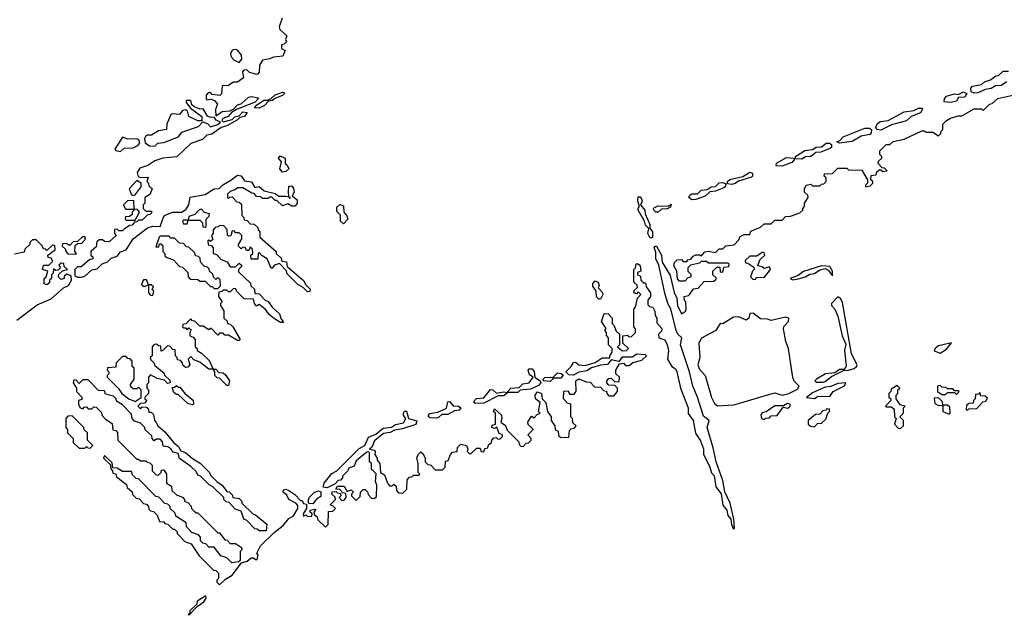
# Model space of a CAD drawing. Extents: x 2219101 to 2444320, y 201258 to 358766.
# Tile 184 of 256: x 2315383 to 2320862, y 303140 to 306456. Entities that reach past the tile are written whole.
import ezdxf

# ---------------------------------------------------------------- set-up
doc = ezdxf.new("R2010")
doc.units = 0

msp = doc.modelspace()

# ---------------------------------------------------------------- linework, layer by layer
at = {"layer": '0CON10XD'}
for points in [[(2316843.8, 306465), (2316827.5, 306415), (2316830.7, 306400.7), (2316870, 306365), (2316862.5, 306345), (2316867, 306333), (2316855, 306320), (2316840, 306315), (2316840, 306295), (2316860, 306285), (2316848.3, 306251.7), (2316795, 306247.5), (2316775, 306237.5), (2316735, 306230), (2316718.3, 306201.7), (2316716.4, 306163.6), (2316705, 306150), (2316662.5, 306162.5), (2316647, 306177), (2316630, 306175), (2316622.5, 306165), (2316628.3, 306131.7), (2316595, 306107.5), (2316573, 306107), (2316541.7, 306088.3), (2316515, 306090), (2316510, 306085), (2316507, 306043), (2316497, 306033), (2316455, 306040), (2316445, 306050), (2316431.7, 306048.3), (2316420, 306035), (2316420, 306015), (2316425, 306010), (2316447, 306013)], [(2316605, 306217.5), (2316620, 306235), (2316617.8, 306257.8), (2316595.5, 306285.5), (2316585, 306290), (2316565, 306285.6), (2316555.6, 306265), (2316559.1, 306249.1), (2316575, 306232), (2316605, 306217.5)], [(2320875, 306110), (2320845, 306090), (2320812.9, 306087.1), (2320788.1, 306071.9), (2320755, 306066.2), (2320715, 306048.1), (2320695, 306046), (2320676.7, 306055), (2320676.2, 306075), (2320684, 306086), (2320735.8, 306094.2), (2320750.8, 306109.2), (2320785, 306120), (2320815, 306142.5), (2320830, 306145), (2320855, 306170), (2320885, 306170)], [(2316447, 306013), (2316466.4, 306006.4), (2316483.3, 305985), (2316473.1, 305955), (2316475, 305920), (2316510, 305945), (2316552.5, 305947.5), (2316572.5, 305957.5), (2316595, 305982.5), (2316615, 305987.5), (2316656.4, 306023.6), (2316675, 306028.8), (2316710, 306020), (2316710, 306015), (2316693.6, 305996.4), (2316592.5, 305957.5), (2316561.7, 305938.3), (2316543.6, 305916.4), (2316513.6, 305906.4), (2316507.5, 305895), (2316515, 305887.5), (2316565, 305900), (2316580, 305915), (2316605, 305920), (2316625, 305943.3), (2316649.3, 305939.3), (2316635, 305916.7), (2316608.3, 305911.7), (2316595, 305897.5), (2316535.9, 305864.1), (2316503.8, 305856.2), (2316452.5, 305817.5), (2316425, 305813.3), (2316400.7, 305789.3), (2316335, 305766.7), (2316257, 305693), (2316180, 305685), (2316135, 305670), (2316095.8, 305644.2), (2316051.7, 305628.3), (2316036.7, 305605), (2316043, 305583), (2316055, 305576.7), (2316098.3, 305578.3), (2316090, 305555), (2316100, 305545), (2316101.7, 305531.7), (2316120, 305515), (2316108.3, 305481.7), (2316080, 305465), (2316080, 305435), (2316070, 305425), (2316070, 305405), (2316085, 305390), (2316115, 305390), (2316120, 305385), (2316108.3, 305371.7), (2316091.7, 305368.3), (2316065, 305340), (2316045, 305340), (2316035, 305330), (2316021.7, 305328.3), (2316008.3, 305311.7), (2315995, 305310), (2315965, 305290), (2315955, 305280), (2315935, 305280), (2315925, 305290), (2315911.7, 305288.3), (2315910, 305265), (2315920, 305255), (2315881.7, 305218.3), (2315855, 305220), (2315845, 305230), (2315825, 305230), (2315811.7, 305218.3), (2315808.3, 305191.7), (2315780, 305165), (2315780, 305145), (2315790, 305135), (2315790, 305125), (2315771.7, 305118.3), (2315725, 305080), (2315705, 305080), (2315690, 305065), (2315690.7, 305030.7), (2315705, 305022), (2315726.8, 305023.2), (2315745, 305028), (2315785, 305062.5), (2315815, 305068.8), (2315842.7, 305097.3), (2315872.2, 305107.8), (2315892.6, 305127.4), (2315925, 305140), (2315945, 305164.2), (2315975.8, 305174.2), (2316014.2, 305235.8), (2316093.8, 305296.2), (2316125, 305306.7), (2316165.8, 305304.2), (2316183, 305357), (2316193, 305367), (2316236, 305384), (2316285, 305384), (2316309.5, 305400.5), (2316324, 305425), (2316331.7, 305468.3), (2316415, 305482), (2316465, 305513.8), (2316493.3, 305516.7), (2316512.9, 305537.1), (2316558.1, 305561.9), (2316595, 305590.8), (2316615, 305586.2), (2316635, 305558), (2316673.6, 305553.6), (2316691.7, 305521.7), (2316715, 305526.7), (2316743, 305503), (2316805, 305488.8), (2316825, 305472.5), (2316863.3, 305473.3), (2316880, 305470), (2316885, 305462.5), (2316890, 305465), (2316880, 305470), (2316878.8, 305495), (2316881.7, 305528.3), (2316895, 305530), (2316907, 305517), (2316910, 305495), (2316900, 305475), (2316927, 305453), (2316927, 305433), (2316915, 305417.5), (2316898.3, 305418.3), (2316875, 305430), (2316845, 305420), (2316815, 305450), (2316805, 305450), (2316787, 305467), (2316773, 305467), (2316765, 305460), (2316735, 305460), (2316725, 305470), (2316701.7, 305471.7), (2316688.3, 305488.3), (2316675, 305490), (2316625, 305520), (2316595, 305520), (2316585, 305510), (2316555, 305500), (2316540, 305485), (2316540, 305465), (2316545, 305460), (2316551.7, 305468.3), (2316565, 305470), (2316591.7, 305441.7), (2316605, 305440), (2316618.3, 305428.3), (2316620, 305365), (2316630, 305355), (2316631.7, 305341.7), (2316648.3, 305338.3), (2316665, 305320), (2316688.3, 305318.3), (2316708.3, 305298.3), (2316710, 305285), (2316720, 305275), (2316720, 305245), (2316810, 305165), (2316810, 305155), (2316838.3, 305128.3), (2316841.7, 305111.7), (2316868.3, 305108.3), (2316871.7, 305081.7), (2316963, 305003), (2316975, 304980), (2317000, 304955), (2316998.3, 304941.7), (2316985, 304940), (2316960, 304965), (2316930.7, 304980.7), (2316871.7, 305041.7), (2316868.3, 305058.3), (2316828.3, 305098.3), (2316801.7, 305088.3), (2316788.3, 305071.7), (2316781.7, 305071.7), (2316760, 305125), (2316731.7, 305141.7), (2316715, 305160), (2316710, 305155), (2316708.3, 305121.7), (2316671.7, 305121.7), (2316670, 305145), (2316680, 305155), (2316678.3, 305178.3), (2316665, 305190), (2316658.3, 305171.7), (2316645, 305170), (2316638.3, 305188.3), (2316625, 305190), (2316615, 305180), (2316600, 305195), (2316600, 305205), (2316620, 305235), (2316620, 305255), (2316605, 305270), (2316585, 305270), (2316578.3, 305278.3), (2316565, 305280), (2316558.3, 305251.7), (2316545, 305250), (2316540, 305255), (2316538.3, 305288.3), (2316518.3, 305308.3), (2316495, 305310), (2316488.3, 305301.7), (2316471.7, 305298.3), (2316460, 305285), (2316460, 305265), (2316450, 305255), (2316458.3, 305231.7), (2316445, 305220), (2316435, 305230), (2316430, 305225), (2316431.7, 305201.7), (2316448.3, 305198.3), (2316460, 305185), (2316460, 305155), (2316478.3, 305148.3), (2316505, 305120), (2316538.3, 305108.3), (2316555, 305080), (2316585, 305080), (2316605, 305100), (2316618.3, 305088.3), (2316618.3, 305081.7), (2316600, 305065), (2316601.7, 305051.7), (2316668.3, 304988.3), (2316670, 304975), (2316690, 304955), (2316691.7, 304931.7), (2316715, 304930), (2316750, 304895), (2316766.7, 304886.7), (2316787.5, 304855), (2316828.3, 304818.3), (2316838.3, 304788.3), (2316850, 304775), (2316850, 304770), (2316835, 304770), (2316800.7, 304790.7), (2316773.6, 304813.6), (2316750, 304845), (2316715, 304870), (2316701.7, 304861.7), (2316690, 304875), (2316685, 304900), (2316631.7, 304901.7), (2316591.7, 304941.7), (2316585, 304960), (2316571.7, 304958.3), (2316555, 304940), (2316545, 304940), (2316535, 304950), (2316515, 304950), (2316508.3, 304941.7), (2316491.7, 304938.3), (2316490, 304915), (2316510, 304885), (2316500, 304875), (2316500, 304865), (2316520, 304835), (2316520, 304795), (2316538.3, 304778.3), (2316540, 304765), (2316555, 304760), (2316570, 304745), (2316610, 304675), (2316605, 304670), (2316595, 304670), (2316545, 304700), (2316525, 304700), (2316515, 304710), (2316495, 304710), (2316485, 304700), (2316448.3, 304738.3), (2316435, 304730), (2316405, 304750), (2316385, 304750), (2316358.3, 304778.3), (2316345, 304780), (2316335, 304790), (2316308.3, 304761.7), (2316291.7, 304758.3), (2316290, 304745), (2316295, 304740), (2316305, 304740), (2316315, 304730), (2316325, 304740), (2316338.3, 304728.3), (2316330, 304715), (2316330, 304695), (2316348.3, 304688.3), (2316360, 304675), (2316360, 304635), (2316370, 304625), (2316370, 304615), (2316395, 304600), (2316438.3, 304558.3), (2316460, 304510), (2316435, 304510), (2316385, 304550), (2316351.7, 304561.7), (2316335, 304580), (2316320, 304565), (2316330, 304535), (2316318.3, 304521.7), (2316305, 304520), (2316291.7, 304531.7), (2316290, 304545), (2316278.3, 304558.3), (2316261.7, 304561.7), (2316260, 304575), (2316250, 304585), (2316248.3, 304618.3), (2316235, 304620), (2316218.3, 304638.3), (2316205, 304640), (2316178.3, 304611.7), (2316170, 304610), (2316168.3, 304638.3), (2316155, 304640), (2316145, 304650), (2316131.7, 304648.3), (2316120, 304635), (2316120, 304585), (2316110, 304575), (2316113, 304563), (2316130, 304545), (2316135, 304530), (2316185, 304490), (2316190, 304475), (2316218.3, 304448.3), (2316220, 304435), (2316205, 304430), (2316188.3, 304448.3), (2316148.3, 304458.3), (2316111.7, 304478.3), (2316100, 304465), (2316100, 304435), (2316090, 304425), (2316090, 304405), (2316100, 304395), (2316100, 304375), (2316080, 304355), (2316080, 304345), (2316090, 304335), (2316078.3, 304321.7), (2316055, 304320), (2316040, 304305), (2316055, 304290), (2316065, 304300), (2316088.3, 304298.3), (2316100, 304285), (2316101.7, 304271.7), (2316115, 304270), (2316128.3, 304258.3), (2316132.5, 304225), (2316143, 304213), (2316152.5, 304195), (2316191.7, 304161.7), (2316240.7, 304100.7), (2316265, 304082.5), (2316280, 304055), (2316306.2, 304046.2), (2316345, 304012.5), (2316386.7, 303986.7), (2316440, 303935), (2316445, 303920), (2316480, 303885), (2316510, 303865), (2316535, 303830), (2316548.3, 303828.3), (2316568.3, 303808.3), (2316570, 303795), (2316605, 303790), (2316620, 303775), (2316620, 303765), (2316680, 303705), (2316695, 303700), (2316758.3, 303648.3), (2316755, 303610), (2316715, 303610), (2316705, 303620), (2316691.7, 303621.7), (2316645, 303670), (2316630, 303675), (2316615, 303720), (2316581.7, 303731.7), (2316548.3, 303768.3), (2316531.7, 303771.7), (2316520, 303785), (2316520, 303795), (2316456.4, 303856.4), (2316437, 303867), (2316390, 303915), (2316375, 303920), (2316365, 303940), (2316335, 303967.5), (2316273.3, 304013.3), (2316265, 304040), (2316237.5, 304047.5), (2316225, 304067.5), (2316207, 304077), (2316181.7, 304081.7), (2316177.5, 304105), (2316165, 304120), (2316145, 304120), (2316131.7, 304111.7), (2316120, 304125), (2316118.3, 304138.3), (2316081.7, 304171.7), (2316080, 304185), (2316055, 304210), (2316021.7, 304221.7), (2316010, 304235), (2316005, 304260), (2315955, 304312.5), (2315921.7, 304331.7), (2315920, 304345), (2315905, 304360), (2315861.7, 304371.7), (2315855, 304390), (2315821.7, 304391.7), (2315765, 304450), (2315735, 304450), (2315715, 304430), (2315698.3, 304448.3), (2315685, 304450), (2315680, 304435), (2315700, 304405), (2315700, 304385), (2315730, 304355), (2315728.3, 304341.7), (2315710, 304335), (2315710, 304315), (2315720, 304295)], [(2316715, 305964), (2316690, 305965), (2316700.7, 305979.3), (2316741.7, 306008.3), (2316761.7, 306008.3), (2316782.5, 306017.5), (2316805, 306037.5), (2316845, 306052.5), (2316855, 306050), (2316856.7, 306045), (2316845, 306033.8), (2316802.5, 306017.5), (2316790, 306005), (2316767.5, 306002.5), (2316745, 305977.5), (2316715, 305964)], [(2318848.3, 304998.3), (2318851.7, 304991.7), (2318865, 304990), (2318868.3, 304968.3), (2318892.5, 304935), (2318892.5, 304915), (2318877.5, 304895), (2318878.3, 304868.3), (2318888.3, 304858.3), (2318906.7, 304855), (2318916.7, 304833.3), (2318918.3, 304808.3), (2318927.5, 304795), (2318928.3, 304768.3), (2318955.8, 304735.8), (2318955, 304722.5), (2318937.5, 304705), (2318940, 304685), (2318973, 304673), (2318986.7, 304645), (2318992.5, 304615), (2318987.5, 304565), (2319012.5, 304525), (2319031.7, 304511.7), (2319040, 304495), (2319060, 304405), (2319103.3, 304295), (2319103, 304263), (2319131.2, 304225), (2319144.2, 304154.2), (2319171.7, 304111.7), (2319187.5, 304067.5), (2319188, 304035), (2319221.2, 303971.2), (2319232.3, 303932.3), (2319247, 303917), (2319257.5, 303855), (2319287, 303817), (2319295, 303752.5), (2319317.5, 303725), (2319323.3, 303695), (2319340, 303675), (2319343.3, 303645), (2319355, 303620), (2319360, 303625), (2319356.7, 303675), (2319336.2, 303763.8), (2319307.7, 303827.7), (2319295, 303890), (2319258.8, 303995), (2319242, 304072), (2319208.6, 304185), (2319220, 304225), (2319187.9, 304247.9), (2319155.6, 304355), (2319129.2, 304415), (2319110, 304495), (2319060, 304645), (2319067.5, 304685), (2319045.7, 304705.7), (2319035.6, 304725.6), (2319005.7, 304845.7), (2318990, 304875), (2318973.2, 304933.2), (2318939.2, 305089.2), (2318922.5, 305125), (2318922, 305162), (2318913.8, 305185), (2318920, 305195), (2318925.8, 305195.8), (2318953.8, 305145), (2318958.8, 305105), (2319001.7, 305031.7), (2319025, 304937.5), (2319038.8, 304905), (2319044, 304865), (2319065, 304817.5), (2319087.7, 304832.3), (2319092.5, 304845), (2319090, 304885), (2319083, 304893), (2319080, 304915), (2319105, 304920), (2319111.7, 304928.3), (2319131.7, 304958.3), (2319158.3, 304961.7), (2319191.7, 304998.3), (2319245, 305000), (2319258.3, 305011.7), (2319258.3, 305018.3), (2319240, 305035), (2319240, 305055), (2319261.7, 305078.3), (2319278.3, 305078.3), (2319281.7, 305051.7), (2319295, 305050), (2319301.7, 305078.3), (2319328.3, 305081.7), (2319330, 305095), (2319325, 305100), (2319215, 305100), (2319205, 305110), (2319175, 305110), (2319165, 305100), (2319115, 305090), (2319100, 305075), (2319100, 305055), (2319118.3, 305038.3), (2319118.3, 305021.7), (2319101.7, 305018.3), (2319085, 305000), (2319055, 305000), (2319043, 305013), (2319040, 305055), (2319022.5, 305085), (2319026.4, 305103.6), (2319041.7, 305118.3), (2319065, 305120), (2319075, 305110), (2319095, 305110), (2319101.7, 305118.3), (2319118.3, 305121.7), (2319130.7, 305139.3), (2319145, 305147.5), (2319167, 305147), (2319175, 305140), (2319195, 305162.5), (2319215, 305166.7), (2319255, 305160), (2319275, 305180), (2319295, 305180), (2319313, 305197), (2319358.3, 305201.7), (2319385, 305230), (2319391.7, 305248.3), (2319415, 305260), (2319445, 305260), (2319451.7, 305278.3), (2319505, 305300), (2319525, 305320), (2319565, 305320), (2319585, 305340), (2319625, 305340), (2319645, 305360), (2319671.7, 305361.7), (2319725, 305380), (2319740, 305395), (2319740, 305405), (2319750, 305415), (2319750, 305435), (2319770, 305465), (2319768.3, 305478.3), (2319750, 305495), (2319750, 305515), (2319760, 305535), (2319785, 305540), (2319795, 305530), (2319835, 305530), (2319845, 305540), (2319858.3, 305541.7), (2319870, 305555), (2319870, 305575), (2319860, 305585), (2319861.7, 305598.3), (2319905, 305600), (2319935, 305630), (2319985, 305630), (2319995, 305620), (2320068.3, 305618.3), (2320100, 305565), (2320100, 305545), (2320090, 305535), (2320090, 305525), (2320115, 305530), (2320130, 305545), (2320130, 305555), (2320120, 305565), (2320121.7, 305588.3), (2320148.3, 305591.7), (2320151.7, 305608.3), (2320165, 305620), (2320175, 305620), (2320185, 305610), (2320210, 305615), (2320195, 305630), (2320181.7, 305631.7), (2320160, 305655), (2320161.7, 305668.3), (2320180, 305685), (2320180, 305695), (2320170, 305705), (2320170, 305725), (2320205, 305760), (2320225, 305760), (2320243, 305777), (2320305, 305790), (2320403.6, 305836.4), (2320417, 305837), (2320425, 305830), (2320465, 305830), (2320495, 305810), (2320508.3, 305821.7), (2320510, 305835), (2320520, 305845), (2320520, 305875), (2320540, 305895), (2320563, 305907), (2320605, 305920), (2320625, 305920), (2320695, 305960), (2320735, 305960), (2320745, 305950), (2320780, 305985), (2320795, 305990), (2320825, 306017.5), (2320925, 306040)], [(2320565, 305994.3), (2320527.5, 305997.5), (2320528.8, 306015), (2320540.8, 306029.2), (2320585, 306043.3), (2320605, 306040), (2320635, 306053.3), (2320652.5, 306045), (2320642.5, 306025), (2320607.5, 306022.5), (2320595, 306001.2), (2320565, 305994.3)], [(2316135, 305751.2), (2316151.2, 305768.8), (2316185, 305771.2), (2316266.2, 305803.8), (2316285, 305830), (2316378.8, 305861.2), (2316402.5, 305887.5), (2316428, 305878), (2316445, 305860), (2316485, 305872.5), (2316500, 305885), (2316477, 305897), (2316465, 305912.5), (2316445, 305910.8), (2316428.7, 305918.7), (2316405, 305960), (2316385, 305957.5), (2316352.5, 305972.5), (2316342, 305982), (2316335.9, 306005.9), (2316310, 306005), (2316310, 305995), (2316333.6, 305963.6), (2316396.9, 305916.9), (2316397.5, 305892.5), (2316375, 305893.3), (2316325, 305917.5), (2316316.2, 305946.2), (2316305, 305953.3), (2316290, 305950), (2316271.7, 305928.3), (2316235, 305932.5), (2316225, 305927.5), (2316202.5, 305875), (2316200, 305845), (2316155, 305836.7), (2316117, 305813), (2316095, 305812.5), (2316082.5, 305805), (2316077.5, 305795), (2316080.7, 305770.7), (2316105, 305753.8), (2316135, 305751.2)], [(2320175, 305841.2), (2320153.9, 305843.9), (2320147.5, 305855), (2320153.9, 305876.1), (2320170.5, 305889.5), (2320216.4, 305893.6), (2320305, 305942.5), (2320359.3, 305950.7), (2320385, 305963.3), (2320402.5, 305962.5), (2320407, 305957), (2320395, 305936.7), (2320343.8, 305916.2), (2320317.1, 305892.9), (2320235, 305870), (2320175, 305841.2)], [(2319945, 305767.5), (2319930, 305775), (2319946.7, 305783.3), (2319965.8, 305804.2), (2320085, 305852), (2320111.2, 305851.2), (2320122.5, 305845), (2320121.2, 305825), (2320112.9, 305817.1), (2320065, 305806.7), (2320015, 305778), (2319985, 305774.2), (2319945, 305767.5)], [(2315945, 305722.5), (2315965, 305740), (2316015, 305742.5), (2316040, 305755), (2316051.7, 305768.3), (2316047, 305787), (2316035, 305792.5), (2315985, 305790), (2315955, 305802.5), (2315912.5, 305735), (2315917.5, 305727.5), (2315945, 305722.5)], [(2319735, 305678.8), (2319700.7, 305680.7), (2319700, 305695), (2319752.7, 305727.3), (2319795, 305733.3), (2319815, 305746.2), (2319845, 305748.8), (2319871.4, 305768.6), (2319888.8, 305768.8), (2319901.2, 305761.2), (2319900, 305745), (2319891.7, 305738.3), (2319841.2, 305718.8), (2319813.9, 305716.1), (2319785.6, 305694.4), (2319755, 305692), (2319735, 305678.8)], [(2316845, 305607.5), (2316831.2, 305625), (2316840, 305665), (2316822.5, 305685), (2316833, 305697), (2316860, 305685), (2316860, 305655), (2316872.5, 305645), (2316880, 305625), (2316865, 305610), (2316845, 305607.5)], [(2319625, 305641.2), (2319592.5, 305642.5), (2319593.9, 305656.1), (2319650.8, 305689.2), (2319690, 305685), (2319692.5, 305675), (2319679.7, 305660.3), (2319625, 305641.2)], [(2319345, 305538.8), (2319322.5, 305542.5), (2319322.5, 305555), (2319333.9, 305566.1), (2319407, 305583), (2319445, 305606.2), (2319460.7, 305600.7), (2319461.2, 305585), (2319455, 305578.8), (2319383, 305557), (2319365, 305543.8), (2319345, 305538.8)], [(2316015, 305477.5), (2316025, 305480), (2316060, 305525), (2316060, 305545), (2316035, 305560), (2315992.5, 305515), (2316003.6, 305483.6), (2316015, 305477.5)], [(2319122.7, 305452.7), (2319106.7, 305465), (2319112, 305478), (2319124, 305486), (2319155, 305486.7), (2319174.2, 305505.8), (2319209.3, 305510.7), (2319230, 305525), (2319255, 305527.5), (2319275, 305546.7), (2319295, 305548.8), (2319312.5, 305542.5), (2319308.8, 305525), (2319301.2, 305518.8), (2319255, 305501.2), (2319223.3, 305496.7), (2319196.8, 305473.2), (2319145, 305454.2), (2319122.7, 305452.7)], [(2316025, 305340), (2316050, 305385), (2316038.3, 305398.3), (2316020, 305400), (2316018.3, 305448.3), (2315983, 305447), (2315960, 305425), (2315970, 305405), (2315975, 305400), (2316020, 305400), (2316020, 305395), (2316010, 305385), (2316008.3, 305371.7), (2315995, 305360), (2315971.7, 305358.3), (2315970, 305345), (2315975, 305340), (2316025, 305340)], [(2317185, 305320), (2317167.5, 305335), (2317167.5, 305367.5), (2317148.3, 305388.3), (2317148.3, 305411.7), (2317165, 305427.5), (2317185, 305420), (2317187.5, 305385), (2317204, 305364), (2317208.8, 305345), (2317185, 305320)], [(2318895, 305240), (2318885, 305250), (2318879.2, 305265), (2318883.3, 305293.3), (2318865, 305312.5), (2318860, 305335), (2318824, 305395), (2318824.2, 305405.8), (2318832.5, 305415), (2318822.9, 305445), (2318825, 305470), (2318835, 305470), (2318841.7, 305461.7), (2318846.2, 305445), (2318837.5, 305425), (2318862, 305395), (2318864.1, 305374.1), (2318890, 305315), (2318890, 305295), (2318903.8, 305275), (2318905, 305242.5), (2318895, 305240)], [(2318935, 305383.3), (2318922.5, 305385), (2318912.5, 305395), (2318910, 305405), (2318915, 305410), (2318935, 305420), (2318991.7, 305418.3), (2319008.3, 305428.3), (2319005, 305412.5), (2318985, 305402.5), (2318955, 305400), (2318935, 305383.3)], [(2316415, 305300), (2316420, 305305), (2316420, 305345), (2316438.3, 305361.7), (2316440, 305375), (2316411.7, 305381.7), (2316395, 305400), (2316380, 305395), (2316358.3, 305371.7), (2316325, 305360), (2316320, 305340), (2316295, 305340), (2316290, 305335), (2316295, 305320), (2316315, 305320), (2316320, 305340), (2316385, 305340), (2316400, 305325), (2316401.7, 305301.7), (2316415, 305300)], [(2315367.5, 304782.5), (2315481.1, 304868.9), (2315558.1, 304901.9), (2315627, 304963), (2315655, 304976.2), (2315671.2, 305005), (2315670, 305030), (2315645, 305040), (2315631.7, 305028.3), (2315630, 305015), (2315615, 305010), (2315600, 305025), (2315601.7, 305038.3), (2315621.7, 305058.3), (2315650, 305065), (2315631.7, 305081.7), (2315628.3, 305098.3), (2315615, 305100), (2315601.7, 305088.3), (2315610, 305075), (2315598.3, 305061.7), (2315585, 305060), (2315571.7, 305068.3), (2315570, 305045), (2315560, 305035), (2315560, 305015), (2315550, 305005), (2315548.3, 304991.7), (2315535, 304980), (2315520, 304985), (2315520, 305015), (2315530, 305025), (2315540, 305055), (2315510, 305065), (2315515, 305090), (2315545, 305090), (2315568.3, 305111.7), (2315558.3, 305128.3), (2315541.7, 305131.7), (2315540, 305145), (2315580, 305175), (2315578.3, 305198.3), (2315565, 305200), (2315535, 305170), (2315528.3, 305178.3), (2315515, 305180), (2315510, 305195), (2315475, 305230), (2315455, 305230), (2315440, 305215), (2315440, 305205), (2315411.7, 305178.3), (2315408.3, 305161.7), (2315355, 305150)], [(2315695, 305150), (2315700, 305155), (2315690, 305165), (2315691.7, 305198.3), (2315705, 305210), (2315728.3, 305211.7), (2315748.3, 305231.7), (2315747.5, 305247.5), (2315733, 305247), (2315705, 305220), (2315681.7, 305218.3), (2315665, 305200), (2315655, 305200), (2315645, 305210), (2315621.7, 305208.3), (2315620, 305195), (2315638.3, 305178.3), (2315640, 305165), (2315651.7, 305151.7), (2315695, 305150)], [(2316485, 304960), (2316500, 304975), (2316498.3, 305008.3), (2316485, 305020), (2316475, 305010), (2316461.7, 305021.7), (2316458.3, 305038.3), (2316440, 305055), (2316438.3, 305068.3), (2316428.3, 305078.3), (2316411.7, 305081.7), (2316390, 305105), (2316388.3, 305128.3), (2316378.3, 305138.3), (2316361.7, 305141.7), (2316358.3, 305158.3), (2316325, 305190), (2316311.7, 305191.7), (2316295, 305210), (2316271.7, 305211.7), (2316245, 305240), (2316225, 305240), (2316215, 305250), (2316165, 305250), (2316160, 305245), (2316141.7, 305191.7), (2316158.3, 305191.7), (2316161.7, 305208.3), (2316168.3, 305208.3), (2316180, 305195), (2316180, 305165), (2316190, 305155), (2316191.7, 305141.7), (2316201.7, 305131.7), (2316238.3, 305118.3), (2316271.7, 305081.7), (2316288.3, 305078.3), (2316318.3, 305048.3), (2316320, 305025), (2316331.7, 305011.7), (2316375, 305010), (2316385, 305000), (2316415, 305000), (2316445, 304970), (2316455, 304970), (2316465, 304960), (2316485, 304960)], [(2319475, 305010), (2319485, 305020), (2319528.3, 305021.7), (2319560, 305065), (2319555, 305080), (2319525, 305070), (2319515, 305080), (2319490, 305085), (2319501.7, 305118.3), (2319530, 305145), (2319525, 305160), (2319515, 305160), (2319485, 305140), (2319445, 305140), (2319420, 305115), (2319421.7, 305101.7), (2319435, 305100), (2319468.3, 305078.3), (2319470, 305065), (2319460, 305055), (2319450, 305025), (2319461.7, 305011.7), (2319475, 305010)], [(2315720, 304295), (2315735, 304290), (2315741.7, 304298.3), (2315755, 304300), (2315765, 304290), (2315785, 304290), (2315795, 304300), (2315808.3, 304298.3), (2315838.3, 304268.3), (2315840, 304255), (2315861.7, 304231.7), (2315898.3, 304208.3), (2315901.7, 304171.7), (2315918.3, 304168.3), (2315927, 304157), (2315930, 304115), (2316035, 304010), (2316045, 304010), (2316055, 304000), (2316085, 304000), (2316091.7, 303991.7), (2316108.3, 303988.3), (2316120, 303975), (2316120, 303945), (2316145, 303920), (2316158.3, 303921.7), (2316170, 303935), (2316171.7, 303948.3), (2316185, 303950), (2316200, 303925), (2316200, 303875), (2316228.3, 303858.3), (2316230, 303835), (2316255, 303810), (2316288.3, 303798.3), (2316300, 303785), (2316300, 303775), (2316318.3, 303768.3), (2316338.3, 303748.3), (2316340, 303735), (2316351.7, 303721.7), (2316365, 303710), (2316375, 303710), (2316485, 303600), (2316495, 303600), (2316525, 303560), (2316538.3, 303558.3), (2316555, 303540), (2316585, 303540), (2316618.3, 303518.3), (2316620, 303505), (2316610, 303495), (2316610, 303445), (2316601.7, 303438.3), (2316563, 303433), (2316535, 303460), (2316501.7, 303471.7), (2316465, 303520), (2316435, 303520), (2316418.3, 303538.3), (2316401.7, 303541.7), (2316390, 303555), (2316390, 303575), (2316378.3, 303588.3), (2316341.7, 303601.7), (2316311.7, 303631.7), (2316310, 303655), (2316251.7, 303691.7), (2316248.3, 303708.3), (2316220, 303735), (2316220, 303745), (2316208.3, 303758.3), (2316191.7, 303761.7), (2316158.3, 303798.3), (2316141.7, 303801.7), (2316045, 303900), (2316031.7, 303901.7), (2316011.7, 303921.7), (2316005, 303940), (2315955, 303940), (2315925, 303960), (2315901.7, 303961.7), (2315898.3, 303988.3), (2315855, 304030), (2315850, 304015), (2315888.3, 303978.3), (2315890, 303955), (2315900, 303945), (2315901.7, 303931.7), (2315918.3, 303928.3), (2315921.7, 303911.7), (2315978.3, 303868.3), (2315981.7, 303851.7), (2316008.3, 303828.3), (2316011.7, 303811.7), (2316031.7, 303791.7), (2316048.3, 303788.3), (2316071.7, 303761.7), (2316088.3, 303758.3), (2316100, 303745), (2316101.7, 303731.7), (2316111.7, 303721.7), (2316128.3, 303718.3), (2316148.3, 303698.3), (2316161.7, 303661.7), (2316185, 303660), (2316191.7, 303651.7), (2316208.3, 303648.3), (2316235, 303620), (2316245, 303620), (2316260, 303605), (2316260, 303595), (2316301.7, 303551.7), (2316338.3, 303538.3), (2316381.7, 303471.7), (2316461.7, 303391.7), (2316475, 303390), (2316490, 303375), (2316490, 303345), (2316480, 303335), (2316480, 303325), (2316495, 303310), (2316528.8, 303341.2), (2316566, 303364), (2316617.5, 303432.5), (2316648.3, 303441.7), (2316670.7, 303459.3), (2316685, 303460), (2316695, 303450), (2316705, 303450), (2316710, 303475), (2316703.6, 303486.4), (2316724, 303526), (2316799.2, 303600.8), (2316849.5, 303640.5), (2316881.7, 303678.3), (2316906.7, 303693.3), (2316930, 303735), (2316931.7, 303751.7), (2316920, 303765), (2316880, 303785), (2316869.3, 303809.3), (2316850, 303825), (2316851.7, 303838.3), (2316865, 303842.5), (2316880, 303835), (2316915, 303812.5), (2316945, 303780), (2316955, 303780), (2316961.7, 303761.7), (2316978.3, 303758.3), (2316980, 303735), (2316960, 303705), (2316961.7, 303691.7), (2316975, 303700), (2316985, 303690), (2317008.3, 303691.7), (2317010, 303705), (2317000, 303715), (2317000, 303725), (2317025, 303730), (2317030, 303725), (2317020, 303715), (2317021.7, 303701.7), (2317038.3, 303688.3), (2317041.7, 303671.7), (2317085, 303630), (2317100, 303645), (2317101.7, 303718.3), (2317125, 303720), (2317140, 303735), (2317128.3, 303748.3), (2317110, 303755), (2317140, 303785), (2317138.3, 303798.3), (2317120, 303815), (2317121.7, 303828.3), (2317145, 303830), (2317151.7, 303821.7), (2317168.3, 303818.3), (2317170, 303805), (2317160, 303795), (2317175, 303780), (2317188.3, 303781.7), (2317200, 303795), (2317198.3, 303818.3), (2317181.7, 303821.7), (2317165, 303840), (2317141.7, 303841.7), (2317151.7, 303858.3), (2317188.3, 303858.3), (2317205, 303830), (2317228.3, 303838.3), (2317240, 303825), (2317230, 303815), (2317230, 303805), (2317255, 303780), (2317278.3, 303801.7), (2317280, 303825), (2317295, 303840), (2317305, 303840), (2317318.3, 303828.3), (2317321.7, 303811.7), (2317341.7, 303791.7), (2317355, 303790), (2317368.3, 303801.7), (2317370, 303865), (2317362.5, 303885), (2317367.5, 303927.5), (2317345, 303950), (2317340, 303955), (2317340, 303985), (2317330, 303995), (2317330, 304045), (2317325, 304050), (2317315, 304047.5), (2317255, 304000), (2317245, 303970), (2317215, 303960), (2317210, 303945), (2317180, 303915), (2317180, 303905), (2317168.3, 303891.7), (2317155, 303890), (2317138.3, 303871.7), (2317095, 303850), (2317072.5, 303852.5), (2317077.5, 303875), (2317120.7, 303929.3), (2317147.5, 303945), (2317272.3, 304067.7), (2317303.9, 304086.1), (2317325, 304132.5), (2317365, 304148.8), (2317405, 304181.2), (2317452.3, 304187.7), (2317475, 304202), (2317519.2, 304210.8), (2317532.5, 304235), (2317518.8, 304255), (2317518.8, 304265), (2317525, 304276.7), (2317535, 304276.7), (2317547.5, 304235), (2317592.5, 304222.5), (2317587.1, 304202.9), (2317512.7, 304177.3), (2317469.2, 304170.8), (2317445, 304157.5), (2317407.5, 304152.5), (2317358.3, 304111.7), (2317343.3, 304076.7), (2317330, 304065), (2317355, 304060), (2317361.7, 304051.7), (2317360, 304035), (2317372.5, 304015), (2317373, 304003), (2317387.5, 303985), (2317390, 303935), (2317412.5, 303922.5), (2317430, 303875), (2317441.7, 303861.7), (2317455, 303860), (2317465, 303870), (2317478.3, 303858.3), (2317480, 303835), (2317491.7, 303821.7), (2317515, 303820), (2317538.3, 303841.7), (2317540, 303895), (2317551.7, 303908.3), (2317565, 303910), (2317575, 303920), (2317605, 303920), (2317610, 303925), (2317600, 303935), (2317600, 303985), (2317592.5, 304015), (2317600, 304035), (2317615, 304050), (2317628.3, 304038.3), (2317640, 304015), (2317640, 303995), (2317655, 303980), (2317668.3, 303978.3), (2317695, 303950), (2317735, 303950), (2317750, 303965), (2317751.7, 303998.3), (2317768.3, 304001.7), (2317780, 304035), (2317791.7, 304048.3), (2317818.3, 304051.7), (2317820, 304075), (2317837.5, 304092.5), (2317870, 304085), (2317877.5, 304065), (2317872.5, 304052.5), (2317885, 304040), (2317895, 304040), (2317925, 304070), (2317945, 304070), (2317951.7, 304051.7), (2317965, 304050), (2317971.7, 304068.3), (2317988.3, 304071.7), (2317991.7, 304088.3), (2318008.3, 304101.7), (2318010, 304115), (2318021.7, 304128.3), (2318035, 304130), (2318041.7, 304121.7), (2318055, 304120), (2318070, 304135), (2318070, 304145), (2318051.7, 304151.7), (2318038.3, 304188.3), (2318025, 304180), (2318010, 304185), (2318011.7, 304198.3), (2318030, 304205), (2318030, 304265), (2318020, 304275), (2318025, 304290), (2318063.6, 304253.6), (2318066.7, 304235), (2318060, 304215), (2318086.4, 304196.4), (2318095, 304170), (2318160, 304105), (2318161.7, 304091.7), (2318171.7, 304081.7), (2318185, 304080), (2318201.7, 304098.3), (2318215, 304100), (2318230, 304115), (2318230, 304125), (2318210, 304145), (2318240, 304175), (2318211.7, 304201.7), (2318210, 304215), (2318231.7, 304248.3), (2318245, 304240), (2318261.7, 304258.3), (2318280, 304265), (2318270, 304275), (2318280, 304325), (2318252.5, 304345), (2318251.2, 304365), (2318265, 304383.3), (2318286.7, 304375), (2318290, 304345), (2318310, 304325), (2318320, 304275), (2318340, 304245), (2318340, 304225), (2318360, 304195), (2318363, 304173), (2318380, 304165), (2318381.7, 304141.7), (2318395, 304130), (2318438.3, 304131.7), (2318441.7, 304168.3), (2318451.7, 304178.3), (2318468.3, 304181.7), (2318480, 304195), (2318461.7, 304211.7), (2318460, 304235), (2318450, 304245), (2318450, 304315), (2318431.7, 304321.7), (2318410, 304345), (2318411.7, 304388.3), (2318435, 304390), (2318441.7, 304371.7), (2318468.3, 304371.7), (2318480, 304385), (2318477.5, 304445), (2318495, 304456.7), (2318535, 304440), (2318558.3, 304438.3), (2318581.7, 304411.7), (2318615, 304410), (2318631.7, 304391.7), (2318648.3, 304388.3), (2318650, 304375), (2318661.7, 304361.7), (2318688.3, 304361.7), (2318710, 304385), (2318710, 304405), (2318695, 304420), (2318661.7, 304421.7), (2318650, 304435), (2318650, 304445), (2318661.7, 304458.3), (2318675, 304460), (2318695, 304440), (2318718.3, 304441.7), (2318720, 304465), (2318700, 304485), (2318700, 304505), (2318720.7, 304539.3), (2318743, 304543), (2318755, 304530), (2318775, 304530), (2318795, 304547.5), (2318845, 304560), (2318870, 304585), (2318865, 304590), (2318815, 304593.3), (2318793.3, 304576.7), (2318735, 304577.5), (2318717.5, 304552.5), (2318675, 304562.5), (2318653.9, 304536.1), (2318615, 304533.3), (2318565, 304517.5), (2318539.5, 304500.5), (2318495, 304493.8), (2318465, 304476), (2318438.3, 304478.3), (2318422.5, 304495), (2318452.5, 304525), (2318465, 304547.5), (2318475, 304550), (2318493.6, 304533.6), (2318529.5, 304530.5), (2318585, 304546.7), (2318625, 304573.3), (2318667.5, 304572.5), (2318667.5, 304585), (2318680, 304605), (2318680, 304625), (2318660, 304645), (2318660, 304685), (2318648.3, 304698.3), (2318647.5, 304715), (2318640, 304725), (2318647, 304737), (2318620, 304775), (2318635, 304820), (2318658.3, 304818.3), (2318680, 304795), (2318680, 304765), (2318690, 304755), (2318701.7, 304721.7), (2318720, 304705), (2318720, 304645), (2318710, 304635), (2318735, 304612.5), (2318760, 304615), (2318770, 304625), (2318740, 304655), (2318740, 304695), (2318765, 304700), (2318771.7, 304691.7), (2318785, 304690), (2318810, 304715), (2318810, 304735), (2318800, 304745), (2318800, 304845), (2318810, 304855), (2318820, 304905), (2318840, 304925), (2318825, 304940), (2318815, 304930), (2318800, 304935), (2318801.7, 304948.3), (2318820, 304965), (2318818.3, 304978.3), (2318800, 304995), (2318800, 305065), (2318810, 305075), (2318813, 305097), (2318825, 305097.5), (2318835, 305087.5), (2318840, 305055), (2318821.7, 305048.3), (2318820, 305035), (2318838.3, 305028.3), (2318840, 305005), (2318848.3, 304998.3)], [(2319685, 305007.5), (2319715, 305013.8), (2319755.5, 305024.5), (2319780.3, 305039.7), (2319806.5, 305043.5), (2319835, 305063.8), (2319865, 305070), (2319882, 305062), (2319905, 305030), (2319906.4, 305056.4), (2319891.7, 305081.7), (2319843.9, 305086.1), (2319745, 305053.3), (2319715, 305032.5), (2319670, 305015), (2319685, 305007.5)], [(2316125, 304920), (2316130, 304945), (2316120, 304955), (2316128.3, 304968.3), (2316115, 304980), (2316100, 304980), (2316088.3, 305008.3), (2316071.7, 305008.3), (2316061.7, 304981.7), (2316075, 304970), (2316100, 304980), (2316100, 304935), (2316111.7, 304921.7), (2316125, 304920)], [(2318615, 304900), (2318605, 304900), (2318593, 304913), (2318590, 304945), (2318573, 304973), (2318573, 304987), (2318585, 305002.5), (2318602.5, 304995), (2318607.5, 304975), (2318602.5, 304962.5), (2318626.4, 304936.4), (2318627.5, 304925), (2318615, 304900)], [(2319853, 304437), (2319865, 304442.5), (2319900, 304470), (2319967.5, 304502.5), (2319995, 304504), (2320025.6, 304514.4), (2320040, 304525), (2320043.3, 304535), (2320010.8, 304595), (2319961.4, 304881.4), (2319951.4, 304901.4), (2319935, 304913.3), (2319900, 304875), (2319900.8, 304865), (2319919.5, 304845), (2319936.1, 304806.1), (2319958.9, 304695), (2319979.3, 304649.3), (2319973.3, 304615), (2319981.7, 304528.3), (2319972.5, 304507.5), (2319945, 304508), (2319919.3, 304490.7), (2319867.5, 304485), (2319817.5, 304455), (2319807.5, 304445), (2319815, 304437.5), (2319853, 304437)], [(2319266.2, 304306.2), (2319355, 304311.2), (2319365, 304313.8), (2319570, 304375), (2319585, 304378), (2319625, 304366.2), (2319662.5, 304375), (2319710.9, 304399.1), (2319720, 304415), (2319693.3, 304443.3), (2319685, 304463.3), (2319661.1, 304625), (2319646.2, 304665), (2319632.9, 304735), (2319635, 304747.1), (2319661.4, 304775), (2319663.3, 304795), (2319645, 304800), (2319565, 304781.2), (2319545, 304788.8), (2319505, 304790), (2319465, 304822.5), (2319445, 304820), (2319440, 304795), (2319426.2, 304783.8), (2319385, 304802), (2319355, 304800), (2319295, 304762.5), (2319280, 304765), (2319256.7, 304725), (2319177, 304683), (2319162, 304655), (2319168, 304575), (2319156.2, 304535), (2319165, 304510), (2319197.5, 304475), (2319231.9, 304351.9), (2319250, 304320), (2319266.2, 304306.2)], [(2320505, 304600), (2320539.3, 304620.7), (2320567.5, 304657.5), (2320495, 304640), (2320477.5, 304625), (2320471.7, 304611.7), (2320505, 304600)], [(2316025, 304330), (2316058.3, 304351.7), (2316060, 304395), (2316045, 304410), (2316035, 304400), (2316015, 304400), (2316001.7, 304411.7), (2316000, 304425), (2316020, 304455), (2316020, 304515), (2316010, 304525), (2316010, 304555), (2315998.3, 304568.3), (2315985, 304570), (2315975, 304580), (2315955, 304580), (2315920, 304545), (2315918.3, 304521.7), (2315871.7, 304518.3), (2315870, 304505), (2315880, 304495), (2315880, 304485), (2315870, 304475), (2315870, 304465), (2315933, 304403), (2315952.5, 304375), (2315990, 304345), (2316025, 304330)], [(2316545, 304420), (2316535, 304420), (2316495, 304460), (2316481.7, 304461.7), (2316470, 304475), (2316470, 304495), (2316460, 304510), (2316475, 304510), (2316491.7, 304491.7), (2316515, 304490), (2316528.3, 304478.3), (2316550, 304445), (2316545, 304420)], [(2318100, 304380), (2318100, 304385), (2318116.4, 304403.6), (2318162.5, 304407.5), (2318182, 304428), (2318217.5, 304435), (2318240, 304465), (2318219.3, 304479.3), (2318212.5, 304505), (2318218.3, 304511.7), (2318235, 304512.5), (2318246.4, 304496.4), (2318250, 304465), (2318280, 304445), (2318283.3, 304435), (2318270, 304420), (2318225, 304398.8), (2318167.5, 304392.5), (2318155, 304381.2), (2318100, 304380)], [(2318335, 304441.2), (2318297.5, 304445), (2318296.7, 304455), (2318305, 304463.3), (2318336.2, 304466.2), (2318348.3, 304461.7), (2318375, 304490), (2318397, 304487), (2318407, 304477), (2318395, 304460), (2318355, 304460), (2318335, 304441.2)], [(2316345, 304312.5), (2316318.8, 304318.8), (2316265, 304370), (2316255, 304370), (2316240.7, 304380.7), (2316231.7, 304408.3), (2316245, 304410), (2316255, 304420), (2316265, 304410), (2316275, 304410), (2316303.3, 304373.3), (2316348.3, 304338.3), (2316350, 304315), (2316345, 304312.5)], [(2317919.3, 304319.3), (2317910, 304325), (2317913.3, 304335), (2317925, 304346.7), (2317965, 304350), (2318002.5, 304397.5), (2318016.1, 304396.1), (2318037, 304377), (2318075, 304383.3), (2318100, 304380), (2318077.3, 304362.7), (2318045, 304362.5), (2317965, 304321.2), (2317919.3, 304319.3)], [(2319805, 304347.5), (2319815, 304352.5), (2319825, 304360), (2319891.7, 304358.3), (2319910, 304385), (2319973, 304417), (2319980, 304435), (2319935, 304430), (2319896, 304414), (2319865, 304410), (2319795, 304378), (2319761.7, 304351.7), (2319805, 304347.5)], [(2320285, 304180), (2320300, 304195), (2320300, 304225), (2320280, 304245), (2320300, 304265), (2320300, 304295), (2320310, 304305), (2320281.7, 304311.7), (2320260, 304345), (2320260, 304365), (2320270, 304375), (2320270, 304395), (2320280, 304405), (2320265, 304420), (2320231.7, 304398.3), (2320230, 304385), (2320220, 304375), (2320220, 304355), (2320230, 304345), (2320230, 304335), (2320200, 304305), (2320205, 304300), (2320235, 304300), (2320248.3, 304288.3), (2320250, 304245), (2320260, 304235), (2320250, 304205), (2320271.7, 304181.7), (2320285, 304180)], [(2320595, 304370), (2320610, 304385), (2320605, 304390), (2320585, 304390), (2320575, 304400), (2320545, 304400), (2320538.3, 304408.3), (2320515, 304410), (2320505, 304420), (2320490, 304415), (2320490, 304385), (2320515, 304370), (2320535, 304370), (2320545, 304380), (2320585, 304380), (2320595, 304370)], [(2317705, 304238), (2317668.8, 304238.8), (2317657.5, 304245), (2317657.5, 304255), (2317666.2, 304263.8), (2317710, 304270), (2317757.5, 304292.5), (2317765, 304327.5), (2317775, 304330), (2317795, 304306.7), (2317825, 304303.8), (2317837.5, 304295), (2317827.9, 304282.1), (2317802.5, 304277.5), (2317765, 304257.5), (2317732.3, 304257.7), (2317715, 304243.8), (2317705, 304238)], [(2320555, 304260), (2320560, 304265), (2320558.3, 304298.3), (2320545, 304310), (2320520, 304310), (2320518.3, 304328.3), (2320495, 304350), (2320471.7, 304348.3), (2320475, 304320), (2320495, 304307.5), (2320520, 304310), (2320520, 304275), (2320555, 304260)], [(2320655, 304280), (2320665, 304290), (2320708.3, 304291.7), (2320741.7, 304328.3), (2320758.3, 304331.7), (2320768.3, 304348.3), (2320755, 304360), (2320731.7, 304361.7), (2320725, 304380), (2320718.3, 304371.7), (2320701.7, 304368.3), (2320700, 304345), (2320690, 304335), (2320688.3, 304321.7), (2320665, 304320), (2320651.7, 304308.3), (2320650, 304285), (2320655, 304280)], [(2319525, 304230), (2319533, 304237), (2319555, 304240), (2319565, 304250), (2319598.3, 304251.7), (2319631.7, 304298.3), (2319657, 304293), (2319670, 304305), (2319670, 304315), (2319655, 304318.8), (2319633.3, 304306.7), (2319584.2, 304305.8), (2319536.7, 304273.3), (2319515, 304266.7), (2319507.5, 304255), (2319510, 304235), (2319525, 304230)], [(2319805, 304190), (2319821.7, 304208.3), (2319845, 304210), (2319868.3, 304231.7), (2319880, 304265), (2319890, 304275), (2319888.3, 304288.3), (2319875, 304290), (2319868.3, 304281.7), (2319851.7, 304278.3), (2319835, 304260), (2319811.7, 304258.3), (2319770, 304225), (2319770, 304205), (2319783, 304193), (2319805, 304190)], [(2315775, 304070), (2315790, 304085), (2315760, 304115), (2315760, 304155), (2315741.7, 304171.7), (2315740, 304185), (2315675, 304250), (2315651.7, 304248.3), (2315640, 304235), (2315640, 304185), (2315650, 304175), (2315650, 304155), (2315680, 304125), (2315681.7, 304101.7), (2315715, 304070), (2315745, 304070), (2315755, 304080), (2315761.7, 304071.7), (2315775, 304070)], [(2317015, 303760), (2316991.7, 303761.7), (2316987.5, 303775), (2316993.8, 303796.2), (2317023.9, 303826.1), (2317045, 303832.5), (2317058.3, 303828.3), (2317058.3, 303801.7), (2317034.1, 303785.9), (2317015, 303760)], [(2316325, 303140), (2316370, 303190), (2316407.5, 303215), (2316420, 303235), (2316418.3, 303248.3), (2316371.7, 303218.3), (2316368.3, 303201.7), (2316330, 303165), (2316330, 303150), (2316320, 303145), (2316325, 303140)]]:
    msp.add_lwpolyline(points, dxfattribs=at)

doc.saveas('drawing.dxf')
